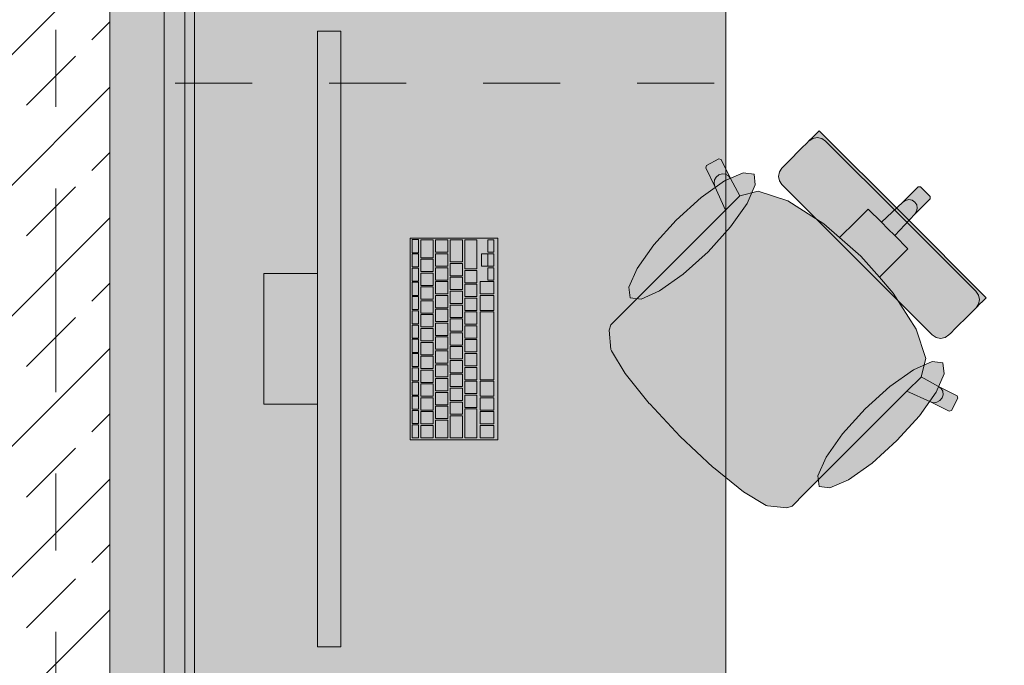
# Model space of a CAD drawing. Header units: metres. Extents: x -3.6 to 84.5, y -11 to 16.8.
# Tile 133 of 256: x 14.9 to 16.2, y 11.5 to 12.4. Entities that reach past the tile are written whole.
import ezdxf

# ---------------------------------------------------------------- set-up
doc = ezdxf.new("R2010")
doc.units = ezdxf.units.M
doc.header["$MEASUREMENT"] = 0
doc.linetypes.add('Strichlinie doppelt', pattern=[0.546806, 0.264583, -0.105833, 0.070556, -0.105833])
doc.linetypes.add('Strichlinie eng', pattern=[0.115, 0.075, -0.04])
for name, color, linetype in [('451 - Universal.Achsen Raster', 7, 'Continuous'), ('605 - Struktur.Wand Innen', 7, 'Continuous'), ('701 - Einrichtung.Möbel', 7, 'Continuous'), ('Neubau_653 - Abdeckung.TB Verkofferung', 7, 'Continuous')]:
    doc.layers.add(name, color=color, linetype=linetype)

msp = doc.modelspace()

# ---------------------------------------------------------------- hatches: boundary and pattern name
at = {"layer": '605 - Struktur.Wand Innen', "linetype": 'Continuous', "lineweight": 0, "true_color": 0x000000}
h = msp.add_hatch(dxfattribs=at)
h.set_pattern_fill('Beton__Stahlbeton_0001', color=18, style=0, pattern_type=2)
h.set_pattern_definition([(45, (0, 0), (-0.0848528, 0.0848528), []), (45, (-0.04243, 0.04243), (-0.0848528, 0.0848528), [0.09, -0.03])])
h.paths.add_polyline_path([(14.84, 13), (14.84, 8.5), (15, 8.5), (15, 13)])
at = {"layer": '701 - Einrichtung.Möbel', "linetype": 'Continuous', "lineweight": 0, "true_color": 0x3a3a3a}
for points in [[(15, 10.69), (17.2, 10.69), (17.2, 11.49), (15.8, 11.49), (15.8, 12.69), (15, 12.69)], [(15.2999, 11.5578), (15.2999, 12.3578), (15.2699, 12.3578), (15.2699, 11.5578)], [(15.873, 12.1582), (15.9706, 12.0606), (16.0298, 12.1197), (15.9213, 12.2282), (15.916, 12.2229), (15.9136, 12.2205), (15.9081, 12.215), (15.9057, 12.2125), (15.8985, 12.2054), (15.8812, 12.188), (15.8754, 12.1822), (15.8729, 12.1798), (15.8696, 12.1749), (15.8685, 12.169), (15.8697, 12.1632)], [(15.687, 12.0123), (15.6675, 11.9928), (15.6508, 11.9761), (15.6485, 11.9691), (15.6508, 11.9439), (15.6515, 11.9424), (15.6693, 11.913), (15.7007, 11.8739), (15.7012, 11.8733), (15.7409, 11.8309), (16.0591, 12.1491), (16.0529, 12.1553), (16.0498, 12.1552), (16.0299, 12.1353), (16.0021, 12.1093), (15.9849, 12.1265), (15.9688, 12.1104), (15.9479, 12.0895), (15.9274, 12.1074), (15.8807, 12.137), (15.8423, 12.1497), (15.8184, 12.1436), (15.8061, 12.1663), (15.7941, 12.1907), (15.7911, 12.1916), (15.775, 12.1831), (15.7739, 12.1801), (15.786, 12.1558), (15.7998, 12.1251)], [(15.7356, 12.1122), (15.7065, 12.0799), (15.6849, 12.0494), (15.6741, 12.0252), (15.6759, 12.0112), (15.69, 12.0094), (15.7141, 12.0201), (15.7446, 12.0417), (15.777, 12.0709), (15.8061, 12.1032), (15.8277, 12.1338), (15.8384, 12.1579), (15.8367, 12.1719), (15.8226, 12.1737), (15.7985, 12.163), (15.768, 12.1414)], [(15.9223, 11.7769), (16.0351, 11.8897), (16.0658, 11.8759), (16.0901, 11.8639), (16.0932, 11.8649), (16.1016, 11.881), (16.1007, 11.884), (16.0764, 11.896), (16.0536, 11.9084), (16.0597, 11.9323), (16.0471, 11.9706), (16.0175, 12.0174), (15.9995, 12.0378), (16.0204, 12.0587), (16.0365, 12.0749), (16.0194, 12.092), (16.0454, 12.1198), (16.0653, 12.1397), (16.0653, 12.1429), (16.0591, 12.1491), (15.7409, 11.8309), (15.7833, 11.7911), (15.7839, 11.7907), (15.8231, 11.7592), (15.8524, 11.7414), (15.854, 11.7408), (15.8792, 11.7384), (15.8861, 11.7407), (15.9029, 11.7575)], [(16.0682, 11.963), (16.0732, 11.9596), (16.0791, 11.9585), (16.0849, 11.9596), (16.0899, 11.9629), (16.0923, 11.9653), (16.0981, 11.9711), (16.1155, 11.9885), (16.1226, 11.9956), (16.1251, 11.9981), (16.1306, 12.0036), (16.133, 12.006), (16.1382, 12.0113), (16.0298, 12.1197), (15.9706, 12.0606)], [(15.5039, 11.8268), (15.5039, 12.0888), (15.3899, 12.0888), (15.3899, 11.8268)], [(15.4009, 12.0783), (15.4009, 12.0866), (15.4007, 12.0868), (15.3931, 12.0868), (15.3929, 12.0866), (15.3929, 12.07), (15.3931, 12.0698), (15.4007, 12.0698), (15.4009, 12.07)], [(15.4199, 12.0748), (15.4199, 12.0861), (15.4197, 12.0863), (15.4041, 12.0863), (15.4039, 12.0861), (15.4039, 12.0635), (15.4041, 12.0633), (15.4197, 12.0633), (15.4199, 12.0635)], [(15.4389, 12.0783), (15.4389, 12.0861), (15.4387, 12.0863), (15.4231, 12.0863), (15.4229, 12.0861), (15.4229, 12.0705), (15.4231, 12.0703), (15.4387, 12.0703), (15.4389, 12.0705)], [(15.4579, 12.0721), (15.4579, 12.0861), (15.4577, 12.0863), (15.4421, 12.0863), (15.4419, 12.0861), (15.4419, 12.058), (15.4421, 12.0578), (15.4577, 12.0578), (15.4579, 12.058)], [(15.4769, 12.0676), (15.4769, 12.0861), (15.4767, 12.0863), (15.4611, 12.0863), (15.4609, 12.0861), (15.4609, 12.049), (15.4611, 12.0488), (15.4767, 12.0488), (15.4769, 12.049)], [(15.4989, 12.0783), (15.4989, 12.0861), (15.4987, 12.0863), (15.4911, 12.0863), (15.4909, 12.0861), (15.4909, 12.0705), (15.4911, 12.0703), (15.4987, 12.0703), (15.4989, 12.0705)], [(15.4009, 12.0598), (15.4009, 12.0681), (15.4007, 12.0683), (15.3931, 12.0683), (15.3929, 12.0681), (15.3929, 12.0515), (15.3931, 12.0513), (15.4007, 12.0513), (15.4009, 12.0515)], [(15.4199, 12.0533), (15.4199, 12.0611), (15.4197, 12.0613), (15.4041, 12.0613), (15.4039, 12.0611), (15.4039, 12.0455), (15.4041, 12.0453), (15.4197, 12.0453), (15.4199, 12.0455)], [(15.4389, 12.0603), (15.4389, 12.0681), (15.4387, 12.0683), (15.4231, 12.0683), (15.4229, 12.0681), (15.4229, 12.0525), (15.4231, 12.0523), (15.4387, 12.0523), (15.4389, 12.0525)], [(15.4909, 12.0603), (15.4909, 12.0681), (15.4907, 12.0683), (15.4831, 12.0683), (15.4829, 12.0681), (15.4829, 12.0525), (15.4831, 12.0523), (15.4907, 12.0523), (15.4909, 12.0525)], [(15.4989, 12.0603), (15.4989, 12.0681), (15.4987, 12.0683), (15.4911, 12.0683), (15.4909, 12.0681), (15.4909, 12.0525), (15.4911, 12.0523), (15.4987, 12.0523), (15.4989, 12.0525)], [(15.4009, 12.0413), (15.4009, 12.0496), (15.4007, 12.0498), (15.3931, 12.0498), (15.3929, 12.0496), (15.3929, 12.033), (15.3931, 12.0328), (15.4007, 12.0328), (15.4009, 12.033)], [(15.4389, 12.0423), (15.4389, 12.0501), (15.4387, 12.0503), (15.4231, 12.0503), (15.4229, 12.0501), (15.4229, 12.0345), (15.4231, 12.0343), (15.4387, 12.0343), (15.4389, 12.0345)], [(15.4579, 12.0478), (15.4579, 12.0556), (15.4577, 12.0558), (15.4421, 12.0558), (15.4419, 12.0556), (15.4419, 12.04), (15.4421, 12.0398), (15.4577, 12.0398), (15.4579, 12.04)], [(15.4769, 12.0388), (15.4769, 12.0466), (15.4767, 12.0468), (15.4611, 12.0468), (15.4609, 12.0466), (15.4609, 12.031), (15.4611, 12.0308), (15.4767, 12.0308), (15.4769, 12.031)], [(15.4989, 12.0423), (15.4989, 12.0501), (15.4987, 12.0503), (15.4911, 12.0503), (15.4909, 12.0501), (15.4909, 12.0345), (15.4911, 12.0343), (15.4987, 12.0343), (15.4989, 12.0345)], [(15.2699, 12.0428), (15.1999, 12.0428), (15.1999, 11.8728), (15.2699, 11.8728)], [(15.4199, 12.0353), (15.4199, 12.0431), (15.4197, 12.0433), (15.4041, 12.0433), (15.4039, 12.0431), (15.4039, 12.0275), (15.4041, 12.0273), (15.4197, 12.0273), (15.4199, 12.0275)], [(15.4579, 12.0298), (15.4579, 12.0376), (15.4577, 12.0378), (15.4421, 12.0378), (15.4419, 12.0376), (15.4419, 12.022), (15.4421, 12.0218), (15.4577, 12.0218), (15.4579, 12.022)], [(15.4009, 12.0228), (15.4009, 12.0311), (15.4007, 12.0313), (15.3931, 12.0313), (15.3929, 12.0311), (15.3929, 12.0145), (15.3931, 12.0143), (15.4007, 12.0143), (15.4009, 12.0145)], [(15.4199, 12.0173), (15.4199, 12.0251), (15.4197, 12.0253), (15.4041, 12.0253), (15.4039, 12.0251), (15.4039, 12.0095), (15.4041, 12.0093), (15.4197, 12.0093), (15.4199, 12.0095)], [(15.4389, 12.0243), (15.4389, 12.0321), (15.4387, 12.0323), (15.4231, 12.0323), (15.4229, 12.0321), (15.4229, 12.0165), (15.4231, 12.0163), (15.4387, 12.0163), (15.4389, 12.0165)], [(15.4769, 12.0208), (15.4769, 12.0286), (15.4767, 12.0288), (15.4611, 12.0288), (15.4609, 12.0286), (15.4609, 12.013), (15.4611, 12.0128), (15.4767, 12.0128), (15.4769, 12.013)], [(15.4989, 12.0243), (15.4989, 12.0321), (15.4987, 12.0323), (15.4811, 12.0323), (15.4809, 12.0321), (15.4809, 12.0165), (15.4811, 12.0163), (15.4987, 12.0163), (15.4989, 12.0165)], [(15.4009, 12.0043), (15.4009, 12.0126), (15.4007, 12.0128), (15.3931, 12.0128), (15.3929, 12.0126), (15.3929, 11.996), (15.3931, 11.9958), (15.4007, 11.9958), (15.4009, 11.996)], [(15.4389, 12.0063), (15.4389, 12.0141), (15.4387, 12.0143), (15.4231, 12.0143), (15.4229, 12.0141), (15.4229, 11.9985), (15.4231, 11.9983), (15.4387, 11.9983), (15.4389, 11.9985)], [(15.4579, 12.0118), (15.4579, 12.0196), (15.4577, 12.0198), (15.4421, 12.0198), (15.4419, 12.0196), (15.4419, 12.004), (15.4421, 12.0038), (15.4577, 12.0038), (15.4579, 12.004)], [(15.4769, 12.0028), (15.4769, 12.0106), (15.4767, 12.0108), (15.4611, 12.0108), (15.4609, 12.0106), (15.4609, 11.995), (15.4611, 11.9948), (15.4767, 11.9948), (15.4769, 11.995)], [(15.4989, 12.0046), (15.4989, 12.0141), (15.4987, 12.0143), (15.4811, 12.0143), (15.4809, 12.0141), (15.4809, 11.995), (15.4811, 11.9948), (15.4987, 11.9948), (15.4989, 11.995)], [(15.4199, 11.9993), (15.4199, 12.0071), (15.4197, 12.0073), (15.4041, 12.0073), (15.4039, 12.0071), (15.4039, 11.9915), (15.4041, 11.9913), (15.4197, 11.9913), (15.4199, 11.9915)], [(15.4389, 11.9883), (15.4389, 11.9961), (15.4387, 11.9963), (15.4231, 11.9963), (15.4229, 11.9961), (15.4229, 11.9805), (15.4231, 11.9803), (15.4387, 11.9803), (15.4389, 11.9805)], [(15.4579, 11.9938), (15.4579, 12.0016), (15.4577, 12.0018), (15.4421, 12.0018), (15.4419, 12.0016), (15.4419, 11.986), (15.4421, 11.9858), (15.4577, 11.9858), (15.4579, 11.986)], [(15.4009, 11.9858), (15.4009, 11.9941), (15.4007, 11.9943), (15.3931, 11.9943), (15.3929, 11.9941), (15.3929, 11.9775), (15.3931, 11.9773), (15.4007, 11.9773), (15.4009, 11.9775)], [(15.4199, 11.9813), (15.4199, 11.9891), (15.4197, 11.9893), (15.4041, 11.9893), (15.4039, 11.9891), (15.4039, 11.9735), (15.4041, 11.9733), (15.4197, 11.9733), (15.4199, 11.9735)], [(15.4579, 11.9758), (15.4579, 11.9836), (15.4577, 11.9838), (15.4421, 11.9838), (15.4419, 11.9836), (15.4419, 11.968), (15.4421, 11.9678), (15.4577, 11.9678), (15.4579, 11.968)], [(15.4769, 11.9848), (15.4769, 11.9926), (15.4767, 11.9928), (15.4611, 11.9928), (15.4609, 11.9926), (15.4609, 11.977), (15.4611, 11.9768), (15.4767, 11.9768), (15.4769, 11.977)], [(15.4989, 11.9488), (15.4989, 11.9926), (15.4987, 11.9928), (15.4811, 11.9928), (15.4809, 11.9926), (15.4809, 11.905), (15.4811, 11.9048), (15.4987, 11.9048), (15.4989, 11.905)], [(15.4009, 11.9673), (15.4009, 11.9756), (15.4007, 11.9758), (15.3931, 11.9758), (15.3929, 11.9756), (15.3929, 11.959), (15.3931, 11.9588), (15.4007, 11.9588), (15.4009, 11.959)], [(15.4199, 11.9633), (15.4199, 11.9711), (15.4197, 11.9713), (15.4041, 11.9713), (15.4039, 11.9711), (15.4039, 11.9555), (15.4041, 11.9553), (15.4197, 11.9553), (15.4199, 11.9555)], [(15.4389, 11.9703), (15.4389, 11.9781), (15.4387, 11.9783), (15.4231, 11.9783), (15.4229, 11.9781), (15.4229, 11.9625), (15.4231, 11.9623), (15.4387, 11.9623), (15.4389, 11.9625)], [(15.4769, 11.9668), (15.4769, 11.9746), (15.4767, 11.9748), (15.4611, 11.9748), (15.4609, 11.9746), (15.4609, 11.959), (15.4611, 11.9588), (15.4767, 11.9588), (15.4769, 11.959)], [(15.4009, 11.9488), (15.4009, 11.9571), (15.4007, 11.9573), (15.3931, 11.9573), (15.3929, 11.9571), (15.3929, 11.9405), (15.3931, 11.9403), (15.4007, 11.9403), (15.4009, 11.9405)], [(15.4389, 11.9523), (15.4389, 11.9601), (15.4387, 11.9603), (15.4231, 11.9603), (15.4229, 11.9601), (15.4229, 11.9445), (15.4231, 11.9443), (15.4387, 11.9443), (15.4389, 11.9445)], [(15.4579, 11.9578), (15.4579, 11.9656), (15.4577, 11.9658), (15.4421, 11.9658), (15.4419, 11.9656), (15.4419, 11.95), (15.4421, 11.9498), (15.4577, 11.9498), (15.4579, 11.95)], [(15.4199, 11.9453), (15.4199, 11.9531), (15.4197, 11.9533), (15.4041, 11.9533), (15.4039, 11.9531), (15.4039, 11.9375), (15.4041, 11.9373), (15.4197, 11.9373), (15.4199, 11.9375)], [(15.4579, 11.9398), (15.4579, 11.9476), (15.4577, 11.9478), (15.4421, 11.9478), (15.4419, 11.9476), (15.4419, 11.932), (15.4421, 11.9318), (15.4577, 11.9318), (15.4579, 11.932)], [(15.4769, 11.9488), (15.4769, 11.9566), (15.4767, 11.9568), (15.4611, 11.9568), (15.4609, 11.9566), (15.4609, 11.941), (15.4611, 11.9408), (15.4767, 11.9408), (15.4769, 11.941)], [(15.4009, 11.9303), (15.4009, 11.9386), (15.4007, 11.9388), (15.3931, 11.9388), (15.3929, 11.9386), (15.3929, 11.922), (15.3931, 11.9218), (15.4007, 11.9218), (15.4009, 11.922)], [(15.4199, 11.9273), (15.4199, 11.9351), (15.4197, 11.9353), (15.4041, 11.9353), (15.4039, 11.9351), (15.4039, 11.9195), (15.4041, 11.9193), (15.4197, 11.9193), (15.4199, 11.9195)], [(15.4389, 11.9343), (15.4389, 11.9421), (15.4387, 11.9423), (15.4231, 11.9423), (15.4229, 11.9421), (15.4229, 11.9265), (15.4231, 11.9263), (15.4387, 11.9263), (15.4389, 11.9265)], [(15.4769, 11.9308), (15.4769, 11.9386), (15.4767, 11.9388), (15.4611, 11.9388), (15.4609, 11.9386), (15.4609, 11.923), (15.4611, 11.9228), (15.4767, 11.9228), (15.4769, 11.923)], [(15.4009, 11.9118), (15.4009, 11.9201), (15.4007, 11.9203), (15.3931, 11.9203), (15.3929, 11.9201), (15.3929, 11.9035), (15.3931, 11.9033), (15.4007, 11.9033), (15.4009, 11.9035)], [(15.4389, 11.9163), (15.4389, 11.9241), (15.4387, 11.9243), (15.4231, 11.9243), (15.4229, 11.9241), (15.4229, 11.9085), (15.4231, 11.9083), (15.4387, 11.9083), (15.4389, 11.9085)], [(15.4579, 11.9218), (15.4579, 11.9296), (15.4577, 11.9298), (15.4421, 11.9298), (15.4419, 11.9296), (15.4419, 11.914), (15.4421, 11.9138), (15.4577, 11.9138), (15.4579, 11.914)], [(15.4769, 11.9128), (15.4769, 11.9206), (15.4767, 11.9208), (15.4611, 11.9208), (15.4609, 11.9206), (15.4609, 11.905), (15.4611, 11.9048), (15.4767, 11.9048), (15.4769, 11.905)], [(16.0223, 11.8256), (16.0515, 11.8579), (16.0731, 11.8885), (16.0838, 11.9126), (16.082, 11.9266), (16.068, 11.9284), (16.0438, 11.9177), (16.0133, 11.8961), (15.981, 11.8669), (15.9518, 11.8346), (15.9302, 11.804), (15.9195, 11.7799), (15.9213, 11.7659), (15.9353, 11.7641), (15.9594, 11.7748), (15.99, 11.7964)], [(15.4199, 11.9093), (15.4199, 11.9171), (15.4197, 11.9173), (15.4041, 11.9173), (15.4039, 11.9171), (15.4039, 11.9015), (15.4041, 11.9013), (15.4197, 11.9013), (15.4199, 11.9015)], [(15.4389, 11.8983), (15.4389, 11.9061), (15.4387, 11.9063), (15.4231, 11.9063), (15.4229, 11.9061), (15.4229, 11.8905), (15.4231, 11.8903), (15.4387, 11.8903), (15.4389, 11.8905)], [(15.4579, 11.9038), (15.4579, 11.9116), (15.4577, 11.9118), (15.4421, 11.9118), (15.4419, 11.9116), (15.4419, 11.896), (15.4421, 11.8958), (15.4577, 11.8958), (15.4579, 11.896)], [(15.4009, 11.8933), (15.4009, 11.9016), (15.4007, 11.9018), (15.3931, 11.9018), (15.3929, 11.9016), (15.3929, 11.885), (15.3931, 11.8848), (15.4007, 11.8848), (15.4009, 11.885)], [(15.4199, 11.8913), (15.4199, 11.8991), (15.4197, 11.8993), (15.4041, 11.8993), (15.4039, 11.8991), (15.4039, 11.8835), (15.4041, 11.8833), (15.4197, 11.8833), (15.4199, 11.8835)], [(15.4579, 11.8858), (15.4579, 11.8936), (15.4577, 11.8938), (15.4421, 11.8938), (15.4419, 11.8936), (15.4419, 11.878), (15.4421, 11.8778), (15.4577, 11.8778), (15.4579, 11.878)], [(15.4769, 11.8948), (15.4769, 11.9026), (15.4767, 11.9028), (15.4611, 11.9028), (15.4609, 11.9026), (15.4609, 11.887), (15.4611, 11.8868), (15.4767, 11.8868), (15.4769, 11.887)], [(15.4989, 11.8931), (15.4989, 11.9026), (15.4987, 11.9028), (15.4811, 11.9028), (15.4809, 11.9026), (15.4809, 11.8835), (15.4811, 11.8833), (15.4987, 11.8833), (15.4989, 11.8835)], [(15.4009, 11.8748), (15.4009, 11.8831), (15.4007, 11.8833), (15.3931, 11.8833), (15.3929, 11.8831), (15.3929, 11.8665), (15.3931, 11.8663), (15.4007, 11.8663), (15.4009, 11.8665)], [(15.4199, 11.8733), (15.4199, 11.8811), (15.4197, 11.8813), (15.4041, 11.8813), (15.4039, 11.8811), (15.4039, 11.8655), (15.4041, 11.8653), (15.4197, 11.8653), (15.4199, 11.8655)], [(15.4389, 11.8803), (15.4389, 11.8881), (15.4387, 11.8883), (15.4231, 11.8883), (15.4229, 11.8881), (15.4229, 11.8725), (15.4231, 11.8723), (15.4387, 11.8723), (15.4389, 11.8725)], [(15.4769, 11.8768), (15.4769, 11.8846), (15.4767, 11.8848), (15.4611, 11.8848), (15.4609, 11.8846), (15.4609, 11.869), (15.4611, 11.8688), (15.4767, 11.8688), (15.4769, 11.869)], [(15.4989, 11.8733), (15.4989, 11.8811), (15.4987, 11.8813), (15.4811, 11.8813), (15.4809, 11.8811), (15.4809, 11.8655), (15.4811, 11.8653), (15.4987, 11.8653), (15.4989, 11.8655)], [(15.4389, 11.8623), (15.4389, 11.8701), (15.4387, 11.8703), (15.4231, 11.8703), (15.4229, 11.8701), (15.4229, 11.8545), (15.4231, 11.8543), (15.4387, 11.8543), (15.4389, 11.8545)], [(15.4579, 11.8678), (15.4579, 11.8756), (15.4577, 11.8758), (15.4421, 11.8758), (15.4419, 11.8756), (15.4419, 11.86), (15.4421, 11.8598), (15.4577, 11.8598), (15.4579, 11.86)], [(15.4009, 11.8563), (15.4009, 11.8646), (15.4007, 11.8648), (15.3931, 11.8648), (15.3929, 11.8646), (15.3929, 11.848), (15.3931, 11.8478), (15.4007, 11.8478), (15.4009, 11.848)], [(15.4199, 11.8553), (15.4199, 11.8631), (15.4197, 11.8633), (15.4041, 11.8633), (15.4039, 11.8631), (15.4039, 11.8475), (15.4041, 11.8473), (15.4197, 11.8473), (15.4199, 11.8475)], [(15.4579, 11.8436), (15.4579, 11.8576), (15.4577, 11.8578), (15.4421, 11.8578), (15.4419, 11.8576), (15.4419, 11.8295), (15.4421, 11.8293), (15.4577, 11.8293), (15.4579, 11.8295)], [(15.4769, 11.8481), (15.4769, 11.8666), (15.4767, 11.8668), (15.4611, 11.8668), (15.4609, 11.8666), (15.4609, 11.8295), (15.4611, 11.8293), (15.4767, 11.8293), (15.4769, 11.8295)], [(15.4989, 11.8553), (15.4989, 11.8631), (15.4987, 11.8633), (15.4811, 11.8633), (15.4809, 11.8631), (15.4809, 11.8475), (15.4811, 11.8473), (15.4987, 11.8473), (15.4989, 11.8475)], [(15.4009, 11.8378), (15.4009, 11.8461), (15.4007, 11.8463), (15.3931, 11.8463), (15.3929, 11.8461), (15.3929, 11.8295), (15.3931, 11.8293), (15.4007, 11.8293), (15.4009, 11.8295)], [(15.4199, 11.8373), (15.4199, 11.8451), (15.4197, 11.8453), (15.4041, 11.8453), (15.4039, 11.8451), (15.4039, 11.8295), (15.4041, 11.8293), (15.4197, 11.8293), (15.4199, 11.8295)], [(15.4389, 11.8408), (15.4389, 11.8521), (15.4387, 11.8523), (15.4231, 11.8523), (15.4229, 11.8521), (15.4229, 11.8295), (15.4231, 11.8293), (15.4387, 11.8293), (15.4389, 11.8295)], [(15.4989, 11.8373), (15.4989, 11.8451), (15.4987, 11.8453), (15.4811, 11.8453), (15.4809, 11.8451), (15.4809, 11.8295), (15.4811, 11.8293), (15.4987, 11.8293), (15.4989, 11.8295)]]:
    msp.add_hatch(color=250, dxfattribs=at).paths.add_polyline_path(points)
at = {"layer": 'Neubau_653 - Abdeckung.TB Verkofferung', "linetype": 'Continuous', "lineweight": 0, "true_color": 0x000000}
h = msp.add_hatch(dxfattribs=at)
h.set_pattern_fill('Gips_0001', color=18, style=0, pattern_type=2)
h.set_pattern_definition([(45, (0, 0), (-0.01767767, 0.01767767), [0, -0.025])])
h.paths.add_polyline_path([(15.11, 8.6495), (15.11, 12.69), (15.0975, 12.69), (15.0975, 8.6495)])

# ---------------------------------------------------------------- linework, layer by layer
at = {"layer": '451 - Universal.Achsen Raster', "color": 160, "linetype": 'Strichlinie doppelt', "lineweight": 9, "true_color": 0x3232ff}
msp.add_line((14.93, -10.585), (14.93, 16.355), dxfattribs=at)
at = {"layer": '605 - Struktur.Wand Innen', "color": 7, "linetype": 'Continuous', "lineweight": 18, "flags": 128}
msp.add_lwpolyline([(15, 8.5), (15, 13)], dxfattribs=at)
at = {"layer": '701 - Einrichtung.Möbel', "color": 7, "linetype": 'Strichlinie eng', "lineweight": 5, "true_color": 0xebebeb}
for p, q in [((15.785, 12.69), (15.785, 12.29)), ((15.785, 12.29), (15, 12.29))]:
    msp.add_line(p, q, dxfattribs=at)
at = {"layer": '701 - Einrichtung.Möbel', "color": 7, "linetype": 'Continuous', "lineweight": 5, "true_color": 0xebebeb}
for p, q in [((15.916, 12.2229), (15.9213, 12.2282)), ((15.9213, 12.2282), (16.0298, 12.1197)), ((15.9057, 12.2125), (15.9081, 12.215)), ((15.9081, 12.215), (15.9136, 12.2205)), ((15.9131, 12.2183), (15.9082, 12.215)), ((15.9189, 12.2194), (15.9131, 12.2183)), ((15.9136, 12.2205), (15.916, 12.2229)), ((15.9248, 12.2182), (15.9189, 12.2194)), ((15.9297, 12.2149), (15.9248, 12.2182)), ((16.0273, 12.1173), (15.9297, 12.2149)), ((15.8812, 12.188), (15.8985, 12.2054)), ((15.8985, 12.2054), (15.9057, 12.2125)), ((15.775, 12.1831), (15.7911, 12.1916)), ((15.7911, 12.1916), (15.7941, 12.1907)), ((15.7941, 12.1907), (15.8061, 12.1663)), ((15.8754, 12.1822), (15.8812, 12.188)), ((15.7739, 12.1801), (15.775, 12.1831)), ((15.786, 12.1558), (15.7739, 12.1801)), ((15.8685, 12.169), (15.8696, 12.1749)), ((15.8696, 12.1749), (15.8729, 12.1798)), ((15.8729, 12.1798), (15.8754, 12.1822)), ((15.7849, 12.16), (15.7855, 12.1643)), ((15.7855, 12.1643), (15.7877, 12.1681)), ((15.7877, 12.1681), (15.7911, 12.1709)), ((15.7911, 12.1709), (15.7954, 12.1722)), ((15.7954, 12.1722), (15.7997, 12.1718)), ((15.7997, 12.1718), (15.8035, 12.1697)), ((15.8035, 12.1697), (15.8061, 12.1663)), ((15.8061, 12.1663), (15.8184, 12.1436)), ((15.8697, 12.1632), (15.8685, 12.169)), ((15.873, 12.1582), (15.8697, 12.1632)), ((15.786, 12.1558), (15.7849, 12.16)), ((15.7998, 12.1251), (15.786, 12.1558)), ((15.8184, 12.1436), (15.8423, 12.1497)), ((15.8423, 12.1497), (15.8807, 12.137)), ((15.9706, 12.0606), (15.873, 12.1582)), ((16.0299, 12.1353), (16.0498, 12.1552)), ((16.0498, 12.1552), (16.0529, 12.1553)), ((16.0529, 12.1553), (16.0591, 12.1491)), ((16.0653, 12.1429), (16.0591, 12.1491)), ((15.8182, 12.1435), (15.7998, 12.1251)), ((15.8182, 12.1435), (15.8184, 12.1436)), ((15.8807, 12.137), (15.9274, 12.1074)), ((16.0299, 12.1353), (16.0335, 12.1378)), ((16.0335, 12.1378), (16.0378, 12.1388)), ((16.0378, 12.1388), (16.0421, 12.138)), ((16.0421, 12.138), (16.0457, 12.1356)), ((16.0454, 12.1198), (16.0653, 12.1397)), ((16.0653, 12.1397), (16.0653, 12.1429)), ((15.687, 12.0123), (15.7998, 12.1251)), ((15.9688, 12.1104), (15.9849, 12.1265)), ((15.9849, 12.1265), (16.0021, 12.1093)), ((16.0021, 12.1093), (16.0299, 12.1353)), ((16.0454, 12.1198), (16.0479, 12.1235)), ((16.048, 12.1321), (16.0457, 12.1356)), ((16.0479, 12.1235), (16.0488, 12.1278)), ((16.0488, 12.1278), (16.048, 12.1321)), ((16.0194, 12.092), (16.0454, 12.1198)), ((16.0273, 12.1173), (16.125, 12.0197)), ((16.1382, 12.0113), (16.0298, 12.1197)), ((15.9274, 12.1074), (15.9479, 12.0895)), ((15.9479, 12.0895), (15.9688, 12.1104)), ((16.0021, 12.1093), (16.0107, 12.1007)), ((16.0194, 12.092), (16.0107, 12.1007)), ((15.9479, 12.0895), (15.9754, 12.0654)), ((16.0365, 12.0749), (16.0194, 12.092)), ((16.0204, 12.0587), (16.0365, 12.0749)), ((15.9706, 12.0606), (16.0682, 11.963)), ((15.9995, 12.0378), (15.9754, 12.0654)), ((15.9995, 12.0378), (16.0204, 12.0587)), ((16.0175, 12.0174), (15.9995, 12.0378)), ((15.6675, 11.9928), (15.687, 12.0123)), ((16.0471, 11.9706), (16.0175, 12.0174)), ((16.125, 12.0197), (16.1283, 12.0147)), ((16.1283, 12.0147), (16.1295, 12.0089)), ((16.1295, 12.0089), (16.1284, 12.003)), ((16.133, 12.006), (16.1382, 12.0113)), ((16.1155, 11.9885), (16.1226, 11.9956)), ((16.1226, 11.9956), (16.1251, 11.9981)), ((16.1251, 11.9981), (16.1306, 12.0036)), ((16.1284, 12.003), (16.1251, 11.9981)), ((16.1306, 12.0036), (16.133, 12.006)), ((15.6508, 11.9761), (15.6675, 11.9928)), ((16.0981, 11.9711), (16.1155, 11.9885)), ((15.6485, 11.9691), (15.6508, 11.9761)), ((16.0597, 11.9323), (16.0471, 11.9706)), ((16.0923, 11.9653), (16.0981, 11.9711)), ((15.6508, 11.9439), (15.6485, 11.9691)), ((16.0682, 11.963), (16.0732, 11.9596)), ((16.0732, 11.9596), (16.0791, 11.9585)), ((16.0791, 11.9585), (16.0849, 11.9596)), ((16.0849, 11.9596), (16.0899, 11.9629)), ((16.0899, 11.9629), (16.0923, 11.9653)), ((15.6515, 11.9424), (15.6508, 11.9439)), ((15.6693, 11.913), (15.6515, 11.9424)), ((16.0536, 11.9084), (16.0597, 11.9323)), ((15.7007, 11.8739), (15.6693, 11.913)), ((16.0536, 11.9082), (16.0351, 11.8897)), ((16.0536, 11.9082), (16.0536, 11.9084)), ((16.0764, 11.896), (16.0536, 11.9084)), ((16.0797, 11.8934), (16.0764, 11.896)), ((16.1007, 11.884), (16.0764, 11.896)), ((16.0818, 11.8897), (16.0797, 11.8934)), ((15.9223, 11.7769), (16.0351, 11.8897)), ((16.0351, 11.8897), (16.0658, 11.8759)), ((16.0782, 11.8776), (16.081, 11.8811)), ((16.081, 11.8811), (16.0822, 11.8853)), ((16.0822, 11.8853), (16.0818, 11.8897)), ((16.0932, 11.8649), (16.1016, 11.881)), ((16.1016, 11.881), (16.1007, 11.884)), ((15.7012, 11.8733), (15.7007, 11.8739)), ((15.7409, 11.8309), (15.7012, 11.8733)), ((16.0658, 11.8759), (16.07, 11.8748)), ((16.0658, 11.8759), (16.0901, 11.8639)), ((16.07, 11.8748), (16.0743, 11.8754)), ((16.0743, 11.8754), (16.0782, 11.8776)), ((16.0901, 11.8639), (16.0932, 11.8649)), ((15.7409, 11.8309), (15.7833, 11.7911)), ((15.7833, 11.7911), (15.7839, 11.7907)), ((15.7839, 11.7907), (15.8231, 11.7592)), ((15.9029, 11.7575), (15.9223, 11.7769)), ((15.8231, 11.7592), (15.8524, 11.7414)), ((15.8861, 11.7407), (15.9029, 11.7575)), ((15.8524, 11.7414), (15.854, 11.7408)), ((15.854, 11.7408), (15.8792, 11.7384)), ((15.8792, 11.7384), (15.8861, 11.7407))]:
    msp.add_line(p, q, dxfattribs=at)
at = {"layer": '701 - Einrichtung.Möbel', "color": 7, "linetype": 'Continuous', "lineweight": 5, "true_color": 0xebebeb, "flags": 128}
for points in [[(15, 10.69), (15, 12.69), (15.8, 12.69), (15.8, 11.49), (17.2, 11.49), (17.2, 10.69)], [(15.2999, 11.5578), (15.2999, 12.3578), (15.2699, 12.3578), (15.2699, 11.5578)], [(15.7356, 12.1122), (15.768, 12.1414), (15.7985, 12.163), (15.8226, 12.1737), (15.8367, 12.1719), (15.8384, 12.1579), (15.8277, 12.1338), (15.8061, 12.1032), (15.777, 12.0709), (15.7446, 12.0417), (15.7141, 12.0201), (15.69, 12.0094), (15.6759, 12.0112), (15.6741, 12.0252), (15.6849, 12.0494), (15.7065, 12.0799)], [(15.5039, 11.8268), (15.5039, 12.0888), (15.3899, 12.0888), (15.3899, 11.8268)], [(15.4009, 12.0783), (15.4009, 12.0866), (15.4007, 12.0868), (15.3931, 12.0868), (15.3929, 12.0866), (15.3929, 12.07), (15.3931, 12.0698), (15.4007, 12.0698), (15.4009, 12.07)], [(15.4199, 12.0748), (15.4199, 12.0861), (15.4197, 12.0863), (15.4041, 12.0863), (15.4039, 12.0861), (15.4039, 12.0635), (15.4041, 12.0633), (15.4197, 12.0633), (15.4199, 12.0635)], [(15.4389, 12.0783), (15.4389, 12.0861), (15.4387, 12.0863), (15.4231, 12.0863), (15.4229, 12.0861), (15.4229, 12.0705), (15.4231, 12.0703), (15.4387, 12.0703), (15.4389, 12.0705)], [(15.4579, 12.0721), (15.4579, 12.0861), (15.4577, 12.0863), (15.4421, 12.0863), (15.4419, 12.0861), (15.4419, 12.058), (15.4421, 12.0578), (15.4577, 12.0578), (15.4579, 12.058)], [(15.4769, 12.0676), (15.4769, 12.0861), (15.4767, 12.0863), (15.4611, 12.0863), (15.4609, 12.0861), (15.4609, 12.049), (15.4611, 12.0488), (15.4767, 12.0488), (15.4769, 12.049)], [(15.4989, 12.0783), (15.4989, 12.0861), (15.4987, 12.0863), (15.4911, 12.0863), (15.4909, 12.0861), (15.4909, 12.0705), (15.4911, 12.0703), (15.4987, 12.0703), (15.4989, 12.0705)], [(15.4009, 12.0598), (15.4009, 12.0681), (15.4007, 12.0683), (15.3931, 12.0683), (15.3929, 12.0681), (15.3929, 12.0515), (15.3931, 12.0513), (15.4007, 12.0513), (15.4009, 12.0515)], [(15.4199, 12.0533), (15.4199, 12.0611), (15.4197, 12.0613), (15.4041, 12.0613), (15.4039, 12.0611), (15.4039, 12.0455), (15.4041, 12.0453), (15.4197, 12.0453), (15.4199, 12.0455)], [(15.4389, 12.0603), (15.4389, 12.0681), (15.4387, 12.0683), (15.4231, 12.0683), (15.4229, 12.0681), (15.4229, 12.0525), (15.4231, 12.0523), (15.4387, 12.0523), (15.4389, 12.0525)], [(15.4909, 12.0603), (15.4909, 12.0681), (15.4907, 12.0683), (15.4831, 12.0683), (15.4829, 12.0681), (15.4829, 12.0525), (15.4831, 12.0523), (15.4907, 12.0523), (15.4909, 12.0525)], [(15.4989, 12.0603), (15.4989, 12.0681), (15.4987, 12.0683), (15.4911, 12.0683), (15.4909, 12.0681), (15.4909, 12.0525), (15.4911, 12.0523), (15.4987, 12.0523), (15.4989, 12.0525)], [(15.4009, 12.0413), (15.4009, 12.0496), (15.4007, 12.0498), (15.3931, 12.0498), (15.3929, 12.0496), (15.3929, 12.033), (15.3931, 12.0328), (15.4007, 12.0328), (15.4009, 12.033)], [(15.4389, 12.0423), (15.4389, 12.0501), (15.4387, 12.0503), (15.4231, 12.0503), (15.4229, 12.0501), (15.4229, 12.0345), (15.4231, 12.0343), (15.4387, 12.0343), (15.4389, 12.0345)], [(15.4579, 12.0478), (15.4579, 12.0556), (15.4577, 12.0558), (15.4421, 12.0558), (15.4419, 12.0556), (15.4419, 12.04), (15.4421, 12.0398), (15.4577, 12.0398), (15.4579, 12.04)], [(15.4769, 12.0388), (15.4769, 12.0466), (15.4767, 12.0468), (15.4611, 12.0468), (15.4609, 12.0466), (15.4609, 12.031), (15.4611, 12.0308), (15.4767, 12.0308), (15.4769, 12.031)], [(15.4989, 12.0423), (15.4989, 12.0501), (15.4987, 12.0503), (15.4911, 12.0503), (15.4909, 12.0501), (15.4909, 12.0345), (15.4911, 12.0343), (15.4987, 12.0343), (15.4989, 12.0345)], [(15.2699, 12.0428), (15.1999, 12.0428), (15.1999, 11.8728), (15.2699, 11.8728)], [(15.4199, 12.0353), (15.4199, 12.0431), (15.4197, 12.0433), (15.4041, 12.0433), (15.4039, 12.0431), (15.4039, 12.0275), (15.4041, 12.0273), (15.4197, 12.0273), (15.4199, 12.0275)], [(15.4579, 12.0298), (15.4579, 12.0376), (15.4577, 12.0378), (15.4421, 12.0378), (15.4419, 12.0376), (15.4419, 12.022), (15.4421, 12.0218), (15.4577, 12.0218), (15.4579, 12.022)], [(15.4009, 12.0228), (15.4009, 12.0311), (15.4007, 12.0313), (15.3931, 12.0313), (15.3929, 12.0311), (15.3929, 12.0145), (15.3931, 12.0143), (15.4007, 12.0143), (15.4009, 12.0145)], [(15.4199, 12.0173), (15.4199, 12.0251), (15.4197, 12.0253), (15.4041, 12.0253), (15.4039, 12.0251), (15.4039, 12.0095), (15.4041, 12.0093), (15.4197, 12.0093), (15.4199, 12.0095)], [(15.4389, 12.0243), (15.4389, 12.0321), (15.4387, 12.0323), (15.4231, 12.0323), (15.4229, 12.0321), (15.4229, 12.0165), (15.4231, 12.0163), (15.4387, 12.0163), (15.4389, 12.0165)], [(15.4769, 12.0208), (15.4769, 12.0286), (15.4767, 12.0288), (15.4611, 12.0288), (15.4609, 12.0286), (15.4609, 12.013), (15.4611, 12.0128), (15.4767, 12.0128), (15.4769, 12.013)], [(15.4989, 12.0243), (15.4989, 12.0321), (15.4987, 12.0323), (15.4811, 12.0323), (15.4809, 12.0321), (15.4809, 12.0165), (15.4811, 12.0163), (15.4987, 12.0163), (15.4989, 12.0165)], [(15.4009, 12.0043), (15.4009, 12.0126), (15.4007, 12.0128), (15.3931, 12.0128), (15.3929, 12.0126), (15.3929, 11.996), (15.3931, 11.9958), (15.4007, 11.9958), (15.4009, 11.996)], [(15.4389, 12.0063), (15.4389, 12.0141), (15.4387, 12.0143), (15.4231, 12.0143), (15.4229, 12.0141), (15.4229, 11.9985), (15.4231, 11.9983), (15.4387, 11.9983), (15.4389, 11.9985)], [(15.4579, 12.0118), (15.4579, 12.0196), (15.4577, 12.0198), (15.4421, 12.0198), (15.4419, 12.0196), (15.4419, 12.004), (15.4421, 12.0038), (15.4577, 12.0038), (15.4579, 12.004)], [(15.4769, 12.0028), (15.4769, 12.0106), (15.4767, 12.0108), (15.4611, 12.0108), (15.4609, 12.0106), (15.4609, 11.995), (15.4611, 11.9948), (15.4767, 11.9948), (15.4769, 11.995)], [(15.4989, 12.0046), (15.4989, 12.0141), (15.4987, 12.0143), (15.4811, 12.0143), (15.4809, 12.0141), (15.4809, 11.995), (15.4811, 11.9948), (15.4987, 11.9948), (15.4989, 11.995)], [(15.4199, 11.9993), (15.4199, 12.0071), (15.4197, 12.0073), (15.4041, 12.0073), (15.4039, 12.0071), (15.4039, 11.9915), (15.4041, 11.9913), (15.4197, 11.9913), (15.4199, 11.9915)], [(15.4389, 11.9883), (15.4389, 11.9961), (15.4387, 11.9963), (15.4231, 11.9963), (15.4229, 11.9961), (15.4229, 11.9805), (15.4231, 11.9803), (15.4387, 11.9803), (15.4389, 11.9805)], [(15.4579, 11.9938), (15.4579, 12.0016), (15.4577, 12.0018), (15.4421, 12.0018), (15.4419, 12.0016), (15.4419, 11.986), (15.4421, 11.9858), (15.4577, 11.9858), (15.4579, 11.986)], [(15.4009, 11.9858), (15.4009, 11.9941), (15.4007, 11.9943), (15.3931, 11.9943), (15.3929, 11.9941), (15.3929, 11.9775), (15.3931, 11.9773), (15.4007, 11.9773), (15.4009, 11.9775)], [(15.4199, 11.9813), (15.4199, 11.9891), (15.4197, 11.9893), (15.4041, 11.9893), (15.4039, 11.9891), (15.4039, 11.9735), (15.4041, 11.9733), (15.4197, 11.9733), (15.4199, 11.9735)], [(15.4579, 11.9758), (15.4579, 11.9836), (15.4577, 11.9838), (15.4421, 11.9838), (15.4419, 11.9836), (15.4419, 11.968), (15.4421, 11.9678), (15.4577, 11.9678), (15.4579, 11.968)], [(15.4769, 11.9848), (15.4769, 11.9926), (15.4767, 11.9928), (15.4611, 11.9928), (15.4609, 11.9926), (15.4609, 11.977), (15.4611, 11.9768), (15.4767, 11.9768), (15.4769, 11.977)], [(15.4989, 11.9488), (15.4989, 11.9926), (15.4987, 11.9928), (15.4811, 11.9928), (15.4809, 11.9926), (15.4809, 11.905), (15.4811, 11.9048), (15.4987, 11.9048), (15.4989, 11.905)], [(15.4009, 11.9673), (15.4009, 11.9756), (15.4007, 11.9758), (15.3931, 11.9758), (15.3929, 11.9756), (15.3929, 11.959), (15.3931, 11.9588), (15.4007, 11.9588), (15.4009, 11.959)], [(15.4199, 11.9633), (15.4199, 11.9711), (15.4197, 11.9713), (15.4041, 11.9713), (15.4039, 11.9711), (15.4039, 11.9555), (15.4041, 11.9553), (15.4197, 11.9553), (15.4199, 11.9555)], [(15.4389, 11.9703), (15.4389, 11.9781), (15.4387, 11.9783), (15.4231, 11.9783), (15.4229, 11.9781), (15.4229, 11.9625), (15.4231, 11.9623), (15.4387, 11.9623), (15.4389, 11.9625)], [(15.4769, 11.9668), (15.4769, 11.9746), (15.4767, 11.9748), (15.4611, 11.9748), (15.4609, 11.9746), (15.4609, 11.959), (15.4611, 11.9588), (15.4767, 11.9588), (15.4769, 11.959)], [(15.4009, 11.9488), (15.4009, 11.9571), (15.4007, 11.9573), (15.3931, 11.9573), (15.3929, 11.9571), (15.3929, 11.9405), (15.3931, 11.9403), (15.4007, 11.9403), (15.4009, 11.9405)], [(15.4389, 11.9523), (15.4389, 11.9601), (15.4387, 11.9603), (15.4231, 11.9603), (15.4229, 11.9601), (15.4229, 11.9445), (15.4231, 11.9443), (15.4387, 11.9443), (15.4389, 11.9445)], [(15.4579, 11.9578), (15.4579, 11.9656), (15.4577, 11.9658), (15.4421, 11.9658), (15.4419, 11.9656), (15.4419, 11.95), (15.4421, 11.9498), (15.4577, 11.9498), (15.4579, 11.95)], [(15.4199, 11.9453), (15.4199, 11.9531), (15.4197, 11.9533), (15.4041, 11.9533), (15.4039, 11.9531), (15.4039, 11.9375), (15.4041, 11.9373), (15.4197, 11.9373), (15.4199, 11.9375)], [(15.4579, 11.9398), (15.4579, 11.9476), (15.4577, 11.9478), (15.4421, 11.9478), (15.4419, 11.9476), (15.4419, 11.932), (15.4421, 11.9318), (15.4577, 11.9318), (15.4579, 11.932)], [(15.4769, 11.9488), (15.4769, 11.9566), (15.4767, 11.9568), (15.4611, 11.9568), (15.4609, 11.9566), (15.4609, 11.941), (15.4611, 11.9408), (15.4767, 11.9408), (15.4769, 11.941)], [(15.4009, 11.9303), (15.4009, 11.9386), (15.4007, 11.9388), (15.3931, 11.9388), (15.3929, 11.9386), (15.3929, 11.922), (15.3931, 11.9218), (15.4007, 11.9218), (15.4009, 11.922)], [(15.4199, 11.9273), (15.4199, 11.9351), (15.4197, 11.9353), (15.4041, 11.9353), (15.4039, 11.9351), (15.4039, 11.9195), (15.4041, 11.9193), (15.4197, 11.9193), (15.4199, 11.9195)], [(15.4389, 11.9343), (15.4389, 11.9421), (15.4387, 11.9423), (15.4231, 11.9423), (15.4229, 11.9421), (15.4229, 11.9265), (15.4231, 11.9263), (15.4387, 11.9263), (15.4389, 11.9265)], [(15.4769, 11.9308), (15.4769, 11.9386), (15.4767, 11.9388), (15.4611, 11.9388), (15.4609, 11.9386), (15.4609, 11.923), (15.4611, 11.9228), (15.4767, 11.9228), (15.4769, 11.923)], [(15.4009, 11.9118), (15.4009, 11.9201), (15.4007, 11.9203), (15.3931, 11.9203), (15.3929, 11.9201), (15.3929, 11.9035), (15.3931, 11.9033), (15.4007, 11.9033), (15.4009, 11.9035)], [(15.4389, 11.9163), (15.4389, 11.9241), (15.4387, 11.9243), (15.4231, 11.9243), (15.4229, 11.9241), (15.4229, 11.9085), (15.4231, 11.9083), (15.4387, 11.9083), (15.4389, 11.9085)], [(15.4579, 11.9218), (15.4579, 11.9296), (15.4577, 11.9298), (15.4421, 11.9298), (15.4419, 11.9296), (15.4419, 11.914), (15.4421, 11.9138), (15.4577, 11.9138), (15.4579, 11.914)], [(15.4769, 11.9128), (15.4769, 11.9206), (15.4767, 11.9208), (15.4611, 11.9208), (15.4609, 11.9206), (15.4609, 11.905), (15.4611, 11.9048), (15.4767, 11.9048), (15.4769, 11.905)], [(16.0223, 11.8256), (16.0515, 11.8579), (16.0731, 11.8885), (16.0838, 11.9126), (16.082, 11.9266), (16.068, 11.9284), (16.0438, 11.9177), (16.0133, 11.8961), (15.981, 11.8669), (15.9518, 11.8346), (15.9302, 11.804), (15.9195, 11.7799), (15.9213, 11.7659), (15.9353, 11.7641), (15.9594, 11.7748), (15.99, 11.7964)], [(15.4199, 11.9093), (15.4199, 11.9171), (15.4197, 11.9173), (15.4041, 11.9173), (15.4039, 11.9171), (15.4039, 11.9015), (15.4041, 11.9013), (15.4197, 11.9013), (15.4199, 11.9015)], [(15.4389, 11.8983), (15.4389, 11.9061), (15.4387, 11.9063), (15.4231, 11.9063), (15.4229, 11.9061), (15.4229, 11.8905), (15.4231, 11.8903), (15.4387, 11.8903), (15.4389, 11.8905)], [(15.4579, 11.9038), (15.4579, 11.9116), (15.4577, 11.9118), (15.4421, 11.9118), (15.4419, 11.9116), (15.4419, 11.896), (15.4421, 11.8958), (15.4577, 11.8958), (15.4579, 11.896)], [(15.4009, 11.8933), (15.4009, 11.9016), (15.4007, 11.9018), (15.3931, 11.9018), (15.3929, 11.9016), (15.3929, 11.885), (15.3931, 11.8848), (15.4007, 11.8848), (15.4009, 11.885)], [(15.4199, 11.8913), (15.4199, 11.8991), (15.4197, 11.8993), (15.4041, 11.8993), (15.4039, 11.8991), (15.4039, 11.8835), (15.4041, 11.8833), (15.4197, 11.8833), (15.4199, 11.8835)], [(15.4579, 11.8858), (15.4579, 11.8936), (15.4577, 11.8938), (15.4421, 11.8938), (15.4419, 11.8936), (15.4419, 11.878), (15.4421, 11.8778), (15.4577, 11.8778), (15.4579, 11.878)], [(15.4769, 11.8948), (15.4769, 11.9026), (15.4767, 11.9028), (15.4611, 11.9028), (15.4609, 11.9026), (15.4609, 11.887), (15.4611, 11.8868), (15.4767, 11.8868), (15.4769, 11.887)], [(15.4989, 11.8931), (15.4989, 11.9026), (15.4987, 11.9028), (15.4811, 11.9028), (15.4809, 11.9026), (15.4809, 11.8835), (15.4811, 11.8833), (15.4987, 11.8833), (15.4989, 11.8835)], [(15.4009, 11.8748), (15.4009, 11.8831), (15.4007, 11.8833), (15.3931, 11.8833), (15.3929, 11.8831), (15.3929, 11.8665), (15.3931, 11.8663), (15.4007, 11.8663), (15.4009, 11.8665)], [(15.4199, 11.8733), (15.4199, 11.8811), (15.4197, 11.8813), (15.4041, 11.8813), (15.4039, 11.8811), (15.4039, 11.8655), (15.4041, 11.8653), (15.4197, 11.8653), (15.4199, 11.8655)], [(15.4389, 11.8803), (15.4389, 11.8881), (15.4387, 11.8883), (15.4231, 11.8883), (15.4229, 11.8881), (15.4229, 11.8725), (15.4231, 11.8723), (15.4387, 11.8723), (15.4389, 11.8725)], [(15.4769, 11.8768), (15.4769, 11.8846), (15.4767, 11.8848), (15.4611, 11.8848), (15.4609, 11.8846), (15.4609, 11.869), (15.4611, 11.8688), (15.4767, 11.8688), (15.4769, 11.869)], [(15.4989, 11.8733), (15.4989, 11.8811), (15.4987, 11.8813), (15.4811, 11.8813), (15.4809, 11.8811), (15.4809, 11.8655), (15.4811, 11.8653), (15.4987, 11.8653), (15.4989, 11.8655)], [(15.4389, 11.8623), (15.4389, 11.8701), (15.4387, 11.8703), (15.4231, 11.8703), (15.4229, 11.8701), (15.4229, 11.8545), (15.4231, 11.8543), (15.4387, 11.8543), (15.4389, 11.8545)], [(15.4579, 11.8678), (15.4579, 11.8756), (15.4577, 11.8758), (15.4421, 11.8758), (15.4419, 11.8756), (15.4419, 11.86), (15.4421, 11.8598), (15.4577, 11.8598), (15.4579, 11.86)], [(15.4009, 11.8563), (15.4009, 11.8646), (15.4007, 11.8648), (15.3931, 11.8648), (15.3929, 11.8646), (15.3929, 11.848), (15.3931, 11.8478), (15.4007, 11.8478), (15.4009, 11.848)], [(15.4199, 11.8553), (15.4199, 11.8631), (15.4197, 11.8633), (15.4041, 11.8633), (15.4039, 11.8631), (15.4039, 11.8475), (15.4041, 11.8473), (15.4197, 11.8473), (15.4199, 11.8475)], [(15.4579, 11.8436), (15.4579, 11.8576), (15.4577, 11.8578), (15.4421, 11.8578), (15.4419, 11.8576), (15.4419, 11.8295), (15.4421, 11.8293), (15.4577, 11.8293), (15.4579, 11.8295)], [(15.4769, 11.8481), (15.4769, 11.8666), (15.4767, 11.8668), (15.4611, 11.8668), (15.4609, 11.8666), (15.4609, 11.8295), (15.4611, 11.8293), (15.4767, 11.8293), (15.4769, 11.8295)], [(15.4989, 11.8553), (15.4989, 11.8631), (15.4987, 11.8633), (15.4811, 11.8633), (15.4809, 11.8631), (15.4809, 11.8475), (15.4811, 11.8473), (15.4987, 11.8473), (15.4989, 11.8475)], [(15.4009, 11.8378), (15.4009, 11.8461), (15.4007, 11.8463), (15.3931, 11.8463), (15.3929, 11.8461), (15.3929, 11.8295), (15.3931, 11.8293), (15.4007, 11.8293), (15.4009, 11.8295)], [(15.4199, 11.8373), (15.4199, 11.8451), (15.4197, 11.8453), (15.4041, 11.8453), (15.4039, 11.8451), (15.4039, 11.8295), (15.4041, 11.8293), (15.4197, 11.8293), (15.4199, 11.8295)], [(15.4389, 11.8408), (15.4389, 11.8521), (15.4387, 11.8523), (15.4231, 11.8523), (15.4229, 11.8521), (15.4229, 11.8295), (15.4231, 11.8293), (15.4387, 11.8293), (15.4389, 11.8295)], [(15.4989, 11.8373), (15.4989, 11.8451), (15.4987, 11.8453), (15.4811, 11.8453), (15.4809, 11.8451), (15.4809, 11.8295), (15.4811, 11.8293), (15.4987, 11.8293), (15.4989, 11.8295)]]:
    msp.add_lwpolyline(points, close=True, dxfattribs=at)
at = {"layer": 'Neubau_653 - Abdeckung.TB Verkofferung', "color": 1, "linetype": 'Continuous', "lineweight": 9}
for p, q in [((15, 8.6495), (15, 12.69)), ((15.11, 8.6495), (15.11, 12.69))]:
    msp.add_line(p, q, dxfattribs=at)
at = {"layer": 'Neubau_653 - Abdeckung.TB Verkofferung', "color": 1, "linetype": 'Continuous', "lineweight": 5}
for p, q in [((15.0705, 12.69), (15.0705, 8.6495)), ((15.0975, 12.69), (15.0975, 8.6495)), ((15.11, 12.69), (15.11, 8.6495))]:
    msp.add_line(p, q, dxfattribs=at)

doc.saveas('drawing.dxf')
